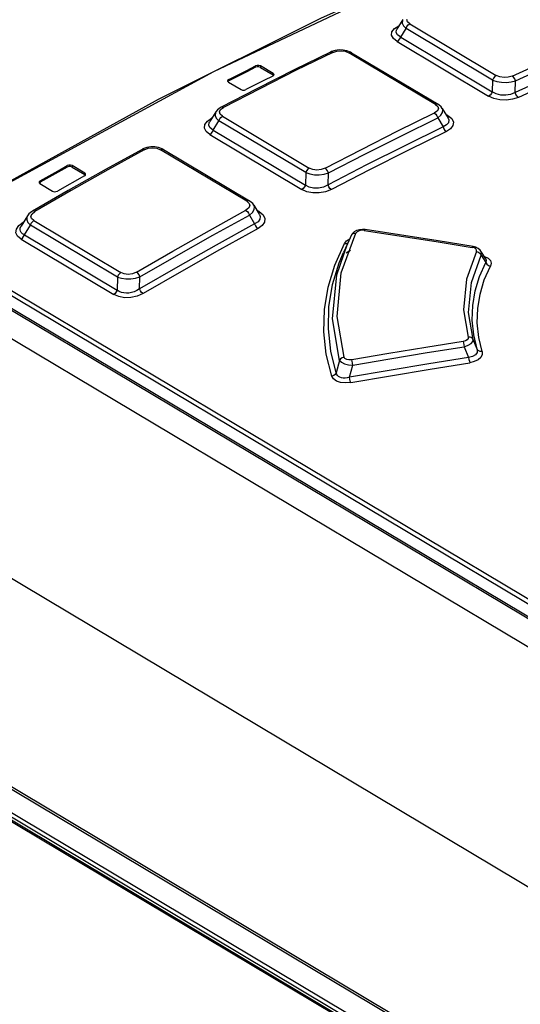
# Model space of a CAD drawing. Extents: x 0 to 594, y 0 to 420.
# Tile 31 of 38: x 517 to 523, y 123 to 135. Entities that reach past the tile are written whole.
import ezdxf

# ---------------------------------------------------------------- set-up
doc = ezdxf.new("R2010")
doc.units = 0
doc.header["$LTSCALE"] = 32.67
doc.layers.get('0').update_dxf_attribs({"linetype": 'CONTINUOUS'})

msp = doc.modelspace()

# ---------------------------------------------------------------- linework, layer by layer
at = {"color": 7, "linetype": 'CONTINUOUS'}
for p, q in [((526.178, 125.681), (508.593, 136.174)), ((540.157, 117.014), (508.324, 136.007)), ((509.161, 135.862), (526.153, 125.724)), ((521.517, 134.556), (521.448, 134.446)), ((520.677, 134.18), (520.26, 133.975)), ((520.688, 134.185), (520.677, 134.18)), ((520.732, 134.198), (520.688, 134.185)), ((520.908, 134.179), (520.867, 134.195)), ((520.92, 134.172), (520.908, 134.179)), ((520.92, 134.172), (521.925, 133.573)), ((520.26, 133.975), (519.819, 133.753)), ((520.01, 133.931), (519.863, 134.019)), ((519.863, 134.002), (520.01, 133.914)), ((519.48, 133.845), (519.481, 133.841)), ((519.481, 133.841), (519.49, 133.831)), ((519.493, 133.845), (519.484, 133.837)), ((519.49, 133.831), (519.637, 133.743)), ((520.006, 133.9), (520.018, 133.91)), ((520.019, 133.921), (520.01, 133.931)), ((520.015, 133.908), (520.01, 133.914)), ((520.018, 133.91), (520.02, 133.917)), ((520.02, 133.917), (520.019, 133.921)), ((522.822, 133.709), (522.825, 133.844)), ((519.819, 133.753), (519.405, 133.539)), ((518.672, 133.627), (516.777, 132.582)), ((519.344, 133.485), (519.273, 133.371)), ((521.975, 133.525), (522.042, 133.413)), ((540.351, 114.11), (508.017, 133.403)), ((519.273, 133.37), (519.273, 133.37)), ((521.922, 133.416), (521.984, 133.312)), ((522.042, 133.412), (522.042, 133.411)), ((518.486, 133.049), (518.07, 132.819)), ((518.497, 133.054), (518.486, 133.049)), ((518.541, 133.07), (518.497, 133.054)), ((518.721, 133.054), (518.679, 133.07)), ((518.734, 133.047), (518.721, 133.054)), ((518.734, 133.047), (519.735, 132.45)), ((517.616, 132.843), (517.303, 132.667)), ((518.07, 132.819), (517.629, 132.57)), ((517.82, 132.773), (517.673, 132.861)), ((517.673, 132.844), (517.82, 132.756)), ((517.817, 132.74), (517.504, 132.564)), ((517.817, 132.74), (517.828, 132.751)), ((517.829, 132.763), (517.82, 132.773)), ((517.826, 132.749), (517.82, 132.756)), ((517.828, 132.751), (517.83, 132.758)), ((517.83, 132.758), (517.829, 132.763)), ((520.647, 132.638), (520.652, 132.776)), ((517.629, 132.57), (517.215, 132.332)), ((517.29, 132.666), (517.291, 132.661)), ((517.291, 132.661), (517.3, 132.651)), ((517.303, 132.667), (517.294, 132.658)), ((517.3, 132.651), (517.447, 132.563)), ((519.785, 132.401), (519.849, 132.295)), ((517.155, 132.277), (517.082, 132.157)), ((519.733, 132.285), (519.794, 132.183)), ((519.849, 132.294), (519.85, 132.294)), ((521.047, 132.12), (521.011, 132.116)), ((521.08, 132.117), (521.047, 132.12)), ((520.921, 132.055), (520.872, 131.953)), ((520.93, 132.07), (520.921, 132.055)), ((520.921, 132.055), (520.921, 132.055)), ((520.872, 131.953), (520.827, 131.852)), ((522.366, 131.912), (522.333, 131.92)), ((522.481, 131.776), (522.423, 131.868)), ((518.457, 131.429), (518.462, 131.57))]:
    msp.add_line(p, q, dxfattribs=at)
at = {"color": 9, "linetype": 'CONTINUOUS'}
for p, q in [((526.154, 125.866), (509.162, 136.005)), ((509.189, 136.051), (526.18, 125.913)), ((521.419, 134.452), (521.468, 134.483)), ((521.492, 134.354), (521.554, 134.454)), ((522.559, 133.854), (521.554, 134.454)), ((521.597, 134.507), (522.602, 133.907)), ((521.45, 134.301), (522.513, 133.666)), ((521.492, 134.354), (522.556, 133.719)), ((520.703, 134.176), (520.279, 133.968)), ((521.894, 133.572), (520.889, 134.172)), ((519.806, 134.003), (519.806, 134.02)), ((520.279, 133.968), (519.855, 133.754)), ((519.863, 134.019), (519.863, 134.002)), ((519.493, 133.862), (519.493, 133.845)), ((520.01, 133.914), (520.01, 133.931)), ((522.559, 133.854), (522.556, 133.719)), ((519.855, 133.754), (519.431, 133.536)), ((519.399, 133.511), (519.431, 133.536)), ((519.245, 133.378), (519.295, 133.413)), ((519.298, 133.412), (519.295, 133.413)), ((519.314, 133.274), (519.38, 133.38)), ((520.388, 132.779), (519.38, 133.38)), ((519.42, 133.433), (520.428, 132.831)), ((522.04, 133.441), (522.016, 133.456)), ((522.04, 133.441), (522.027, 133.438)), ((519.314, 133.274), (520.384, 132.635)), ((519.274, 133.221), (520.344, 132.583)), ((518.513, 133.045), (518.088, 132.811)), ((519.702, 132.447), (518.7, 133.045)), ((517.616, 132.843), (517.616, 132.86)), ((518.088, 132.811), (517.664, 132.572)), ((517.673, 132.861), (517.673, 132.844)), ((517.303, 132.684), (517.303, 132.667)), ((517.82, 132.756), (517.82, 132.773)), ((520.388, 132.779), (520.384, 132.635)), ((517.664, 132.572), (517.241, 132.329)), ((519.702, 132.447), (519.73, 132.422)), ((519.849, 132.326), (519.825, 132.34)), ((517.208, 132.302), (517.241, 132.329)), ((519.849, 132.326), (519.833, 132.321)), ((506.018, 132.181), (538.351, 112.889)), ((517.056, 132.166), (517.107, 132.204)), ((517.11, 132.203), (517.107, 132.204)), ((517.12, 132.055), (517.19, 132.17)), ((518.201, 131.566), (517.19, 132.17)), ((517.228, 132.221), (518.239, 131.617)), ((517.082, 132.004), (518.158, 131.362)), ((517.12, 132.055), (518.196, 131.413)), ((520.801, 131.615), (520.972, 132.077)), ((520.863, 131.987), (520.899, 132.009)), ((521.069, 132.108), (521.037, 132.109)), ((505.691, 131.971), (538.025, 112.678)), ((505.713, 131.975), (538.047, 112.683)), ((538.305, 112.559), (505.853, 131.922)), ((538.347, 112.586), (505.895, 131.949)), ((520.725, 131.705), (520.837, 131.955)), ((520.749, 131.591), (520.872, 131.953)), ((520.837, 131.955), (520.863, 131.987)), ((522.348, 131.904), (522.322, 131.911)), ((522.372, 131.861), (522.374, 131.877)), ((522.428, 131.82), (522.479, 131.735)), ((522.461, 131.807), (522.465, 131.806)), ((518.201, 131.566), (518.196, 131.413)), ((522.23, 130.756), (522.281, 130.632)), ((522.38, 130.727), (522.333, 130.842)), ((520.782, 130.597), (520.743, 130.452)), ((520.897, 130.402), (520.936, 130.544))]:
    msp.add_line(p, q, dxfattribs=at)
at = {"color": 7, "linetype": 'CONTINUOUS'}
for points in [[(524.33, 136.166), (522.447, 135.418), (520.56, 134.571), (518.672, 133.627)], [(524.158, 134.303), (523.713, 134.111), (523.267, 133.913), (522.822, 133.709)], [(520.867, 134.195), (520.822, 134.203), (520.777, 134.205), (520.732, 134.198)], [(519.493, 133.862), (519.702, 133.967), (519.806, 134.02)], [(519.806, 134.003), (519.702, 133.95), (519.493, 133.845)], [(519.863, 134.019), (519.845, 134.025), (519.825, 134.025), (519.806, 134.02)], [(519.863, 134.002), (519.845, 134.008), (519.825, 134.008), (519.806, 134.003)], [(519.493, 133.862), (519.482, 133.852), (519.48, 133.845)], [(520.006, 133.9), (519.902, 133.848), (519.694, 133.743)], [(519.637, 133.743), (519.655, 133.737), (519.675, 133.737), (519.694, 133.743)], [(519.405, 133.539), (519.394, 133.533), (519.364, 133.51), (519.343, 133.485)], [(521.975, 133.525), (521.962, 133.543), (521.933, 133.568), (521.925, 133.573)], [(521.984, 133.312), (521.538, 133.092), (521.093, 132.868), (520.647, 132.638)], [(518.679, 133.07), (518.634, 133.078), (518.587, 133.078), (518.541, 133.07)], [(517.303, 132.684), (517.512, 132.801), (517.616, 132.86)], [(517.673, 132.861), (517.655, 132.866), (517.635, 132.866), (517.616, 132.86)], [(517.673, 132.844), (517.656, 132.849), (517.635, 132.849), (517.616, 132.843)], [(517.303, 132.684), (517.292, 132.673), (517.29, 132.666)], [(517.447, 132.563), (517.465, 132.557), (517.485, 132.558), (517.504, 132.564)], [(519.785, 132.401), (519.773, 132.419), (519.744, 132.444), (519.735, 132.45)], [(517.215, 132.332), (517.203, 132.325), (517.173, 132.299), (517.155, 132.277)], [(519.794, 132.183), (519.348, 131.937), (518.903, 131.685), (518.457, 131.429)], [(521.011, 132.116), (520.979, 132.106), (520.951, 132.09), (520.93, 132.07)], [(522.333, 131.92), (521.928, 131.985), (521.08, 132.117)], [(522.423, 131.868), (522.415, 131.88), (522.393, 131.898), (522.366, 131.912)], [(520.858, 131.843), (520.87, 131.855), (520.907, 131.877)]]:
    msp.add_lwpolyline(points, dxfattribs=at)
at = {"color": 9, "linetype": 'CONTINUOUS'}
for points in [[(521.835, 135.144), (519.318, 133.95), (516.805, 132.586)], [(521.516, 134.555), (521.512, 134.546), (521.509, 134.516), (521.523, 134.484), (521.554, 134.454)], [(521.597, 134.507), (521.569, 134.532), (521.562, 134.558)], [(521.45, 134.301), (521.406, 134.336), (521.386, 134.375), (521.39, 134.415), (521.419, 134.452)], [(521.492, 134.354), (521.455, 134.378), (521.439, 134.406), (521.443, 134.437), (521.448, 134.446)], [(521.554, 134.454), (521.564, 134.476), (521.579, 134.495), (521.597, 134.507)], [(522.788, 133.9), (523.212, 134.094), (523.636, 134.282), (524.059, 134.466)], [(522.825, 133.844), (523.249, 134.037), (523.672, 134.226), (524.096, 134.409)], [(521.45, 134.301), (521.467, 134.313), (521.482, 134.332), (521.492, 134.354)], [(520.677, 134.18), (520.687, 134.182), (520.703, 134.176)], [(520.703, 134.176), (520.749, 134.191), (520.799, 134.195), (520.847, 134.189), (520.889, 134.172)], [(520.889, 134.172), (520.907, 134.176), (520.92, 134.172)], [(524.194, 134.247), (523.749, 134.054), (523.304, 133.856), (522.859, 133.653)], [(522.602, 133.907), (522.584, 133.895), (522.569, 133.876), (522.559, 133.854)], [(522.559, 133.854), (522.607, 133.838), (522.661, 133.829), (522.72, 133.827), (522.775, 133.832), (522.825, 133.844)], [(522.788, 133.9), (522.742, 133.886), (522.692, 133.883), (522.644, 133.89), (522.602, 133.907)], [(522.825, 133.844), (522.817, 133.867), (522.804, 133.887), (522.788, 133.9)], [(522.556, 133.719), (522.546, 133.697), (522.531, 133.678), (522.513, 133.666)], [(522.822, 133.709), (522.769, 133.687), (522.713, 133.677), (522.655, 133.68), (522.602, 133.694), (522.556, 133.719)], [(522.859, 133.653), (522.792, 133.631), (522.719, 133.621), (522.644, 133.624), (522.574, 133.639), (522.513, 133.666)], [(522.859, 133.653), (522.843, 133.667), (522.83, 133.686), (522.822, 133.709)], [(519.343, 133.485), (519.338, 133.474), (519.335, 133.442), (519.349, 133.411), (519.38, 133.38)], [(519.42, 133.433), (519.393, 133.458), (519.386, 133.485), (519.399, 133.511)], [(519.431, 133.536), (519.416, 133.541), (519.405, 133.539)], [(521.929, 133.52), (521.916, 133.494), (521.885, 133.472)], [(521.925, 133.573), (521.912, 133.576), (521.894, 133.572)], [(521.894, 133.572), (521.922, 133.547), (521.929, 133.52)], [(521.922, 133.416), (521.959, 133.445), (521.979, 133.476), (521.982, 133.507), (521.975, 133.525)], [(519.274, 133.221), (519.231, 133.257), (519.212, 133.297), (519.216, 133.338), (519.245, 133.378)], [(519.314, 133.274), (519.278, 133.298), (519.263, 133.327), (519.267, 133.36), (519.273, 133.37)], [(519.38, 133.38), (519.389, 133.402), (519.403, 133.42), (519.42, 133.433)], [(520.613, 132.831), (521.037, 133.049), (521.46, 133.263), (521.885, 133.472)], [(520.652, 132.776), (521.075, 132.994), (521.499, 133.207), (521.922, 133.416)], [(521.884, 133.471), (521.9, 133.458), (521.913, 133.439), (521.922, 133.416)], [(522.042, 133.411), (522.051, 133.391), (522.047, 133.359), (522.024, 133.333), (521.984, 133.312)], [(522.04, 133.441), (522.084, 133.406), (522.104, 133.366), (522.099, 133.326), (522.071, 133.288), (522.022, 133.256)], [(519.274, 133.221), (519.29, 133.234), (519.305, 133.253), (519.314, 133.274)], [(522.022, 133.256), (521.576, 133.037), (521.131, 132.812), (520.686, 132.583)], [(521.984, 133.312), (521.992, 133.289), (522.006, 133.27), (522.022, 133.256)], [(518.486, 133.049), (518.497, 133.051), (518.512, 133.045)], [(518.513, 133.045), (518.558, 133.062), (518.608, 133.068), (518.657, 133.062), (518.7, 133.045)], [(518.7, 133.045), (518.719, 133.051), (518.734, 133.047)], [(520.428, 132.831), (520.411, 132.818), (520.397, 132.8), (520.388, 132.779)], [(520.613, 132.831), (520.566, 132.814), (520.516, 132.809), (520.469, 132.815), (520.428, 132.831)], [(520.652, 132.776), (520.643, 132.798), (520.629, 132.817), (520.613, 132.831)], [(520.388, 132.779), (520.435, 132.763), (520.489, 132.755), (520.546, 132.754), (520.601, 132.761), (520.652, 132.776)], [(520.384, 132.635), (520.374, 132.614), (520.36, 132.596), (520.344, 132.583)], [(520.686, 132.583), (520.619, 132.556), (520.545, 132.543), (520.471, 132.544), (520.402, 132.557), (520.344, 132.583)], [(520.647, 132.638), (520.593, 132.611), (520.537, 132.599), (520.48, 132.599), (520.428, 132.611), (520.384, 132.635)], [(520.686, 132.583), (520.67, 132.596), (520.656, 132.615), (520.647, 132.638)], [(518.422, 131.624), (518.846, 131.867), (519.27, 132.106), (519.694, 132.341)], [(519.73, 132.422), (519.738, 132.393), (519.725, 132.365), (519.694, 132.341)], [(519.694, 132.34), (519.71, 132.327), (519.724, 132.308), (519.733, 132.285)], [(519.735, 132.45), (519.721, 132.453), (519.702, 132.447)], [(519.733, 132.286), (519.77, 132.317), (519.79, 132.35), (519.793, 132.382), (519.785, 132.401)], [(517.155, 132.276), (517.149, 132.264), (517.146, 132.232), (517.16, 132.2), (517.19, 132.17)], [(517.228, 132.221), (517.201, 132.245), (517.195, 132.273), (517.208, 132.302)], [(517.241, 132.329), (517.226, 132.334), (517.215, 132.332)], [(518.462, 131.57), (518.886, 131.813), (519.309, 132.052), (519.733, 132.285)], [(519.85, 132.294), (519.859, 132.271), (519.856, 132.237), (519.834, 132.207), (519.794, 132.183)], [(519.849, 132.326), (519.894, 132.289), (519.914, 132.247), (519.91, 132.204), (519.882, 132.163), (519.834, 132.128)], [(538.332, 112.866), (505.994, 132.161), (505.991, 132.163), (505.989, 132.164), (505.987, 132.166), (505.985, 132.167), (505.984, 132.168), (505.983, 132.168), (505.983, 132.169)], [(517.082, 132.004), (517.04, 132.04), (517.022, 132.08), (517.027, 132.124), (517.056, 132.166)], [(517.12, 132.055), (517.099, 132.067), (517.083, 132.082), (517.074, 132.098), (517.07, 132.115), (517.072, 132.133), (517.08, 132.152), (517.082, 132.157)], [(517.19, 132.17), (517.198, 132.19), (517.212, 132.208), (517.228, 132.221)], [(519.834, 132.128), (519.388, 131.882), (518.943, 131.631), (518.498, 131.375)], [(519.794, 132.183), (519.804, 132.161), (519.817, 132.142), (519.834, 132.128)], [(521.069, 132.108), (521.076, 132.117), (521.08, 132.117)], [(517.082, 132.004), (517.098, 132.017), (517.111, 132.035), (517.12, 132.055)], [(520.921, 132.055), (520.931, 132.068), (520.949, 132.076), (520.972, 132.077)], [(521.037, 132.109), (521.008, 132.104), (520.985, 132.092), (520.972, 132.077)], [(521.069, 132.108), (521.904, 131.977), (522.322, 131.911)], [(520.837, 131.955), (520.859, 131.956), (520.877, 131.964)], [(522.333, 131.92), (522.33, 131.92), (522.322, 131.911)], [(522.374, 131.877), (522.366, 131.892), (522.348, 131.904)], [(520.743, 130.452), (520.68, 130.706), (520.651, 130.963), (520.658, 131.221), (520.7, 131.478), (520.777, 131.731), (520.827, 131.852)], [(522.372, 131.861), (522.256, 131.541), (522.222, 131.185), (522.274, 130.869)], [(522.333, 130.842), (522.281, 131.153), (522.314, 131.504), (522.428, 131.82)], [(522.372, 131.861), (522.395, 131.854), (522.415, 131.839), (522.428, 131.82)], [(522.428, 131.82), (522.43, 131.852), (522.423, 131.868)], [(522.465, 131.806), (522.507, 131.784), (522.533, 131.757), (522.543, 131.726), (522.535, 131.694)], [(522.481, 131.776), (522.486, 131.76), (522.479, 131.735)], [(520.691, 130.415), (520.627, 130.67), (520.598, 130.929), (520.605, 131.19), (520.647, 131.449), (520.725, 131.705)], [(522.38, 130.727), (522.34, 130.896), (522.322, 131.065), (522.328, 131.236), (522.356, 131.405), (522.407, 131.572), (522.479, 131.735)], [(522.438, 130.7), (522.398, 130.865), (522.381, 131.033), (522.386, 131.2), (522.414, 131.367), (522.463, 131.532), (522.535, 131.694)], [(522.479, 131.735), (522.492, 131.716), (522.511, 131.701), (522.535, 131.694)], [(518.239, 131.617), (518.223, 131.604), (518.21, 131.587), (518.201, 131.566)], [(518.201, 131.566), (518.247, 131.551), (518.3, 131.544), (518.357, 131.545), (518.412, 131.553), (518.462, 131.57)], [(518.422, 131.624), (518.375, 131.604), (518.325, 131.597), (518.279, 131.602), (518.239, 131.617)], [(518.462, 131.57), (518.453, 131.591), (518.439, 131.61), (518.422, 131.624)], [(520.782, 130.597), (520.699, 131.08), (520.749, 131.591)], [(520.834, 130.634), (520.753, 131.108), (520.801, 131.615)], [(518.457, 131.429), (518.427, 131.41), (518.396, 131.395), (518.365, 131.386), (518.334, 131.38), (518.304, 131.379), (518.274, 131.381), (518.246, 131.388), (518.22, 131.398), (518.196, 131.413)], [(518.498, 131.375), (518.482, 131.388), (518.467, 131.407), (518.457, 131.429)], [(518.196, 131.413), (518.187, 131.393), (518.174, 131.375), (518.158, 131.362)], [(518.498, 131.375), (518.429, 131.344), (518.356, 131.328), (518.283, 131.326), (518.215, 131.338), (518.158, 131.362)], [(522.274, 130.869), (522.274, 130.852), (522.263, 130.837), (522.243, 130.825), (522.217, 130.818)], [(522.333, 130.842), (522.32, 130.858), (522.299, 130.868), (522.274, 130.869)], [(522.217, 130.818), (521.785, 130.749), (521.353, 130.678), (520.922, 130.605)], [(520.936, 130.544), (521.367, 130.617), (521.798, 130.688), (522.23, 130.756)], [(522.217, 130.818), (522.222, 130.802), (522.226, 130.78), (522.23, 130.756)], [(522.23, 130.756), (522.275, 130.773), (522.309, 130.794), (522.33, 130.818), (522.333, 130.842)], [(520.834, 130.634), (520.812, 130.627), (520.794, 130.615), (520.782, 130.597)], [(520.922, 130.605), (520.89, 130.603), (520.864, 130.608), (520.844, 130.619), (520.834, 130.634)], [(522.281, 130.632), (521.819, 130.558), (521.358, 130.481), (520.897, 130.402)], [(522.38, 130.727), (522.381, 130.69), (522.362, 130.661), (522.327, 130.641), (522.281, 130.632)], [(522.281, 130.632), (522.284, 130.609), (522.289, 130.587), (522.294, 130.57)], [(522.438, 130.7), (522.439, 130.665), (522.423, 130.633), (522.391, 130.604), (522.346, 130.583), (522.294, 130.57)], [(522.438, 130.7), (522.414, 130.701), (522.393, 130.711), (522.38, 130.727)], [(520.782, 130.597), (520.803, 130.576), (520.838, 130.559), (520.885, 130.547), (520.936, 130.544)], [(520.911, 130.342), (521.372, 130.42), (521.833, 130.497), (522.294, 130.57)], [(520.936, 130.544), (520.932, 130.567), (520.927, 130.588), (520.922, 130.605)], [(520.743, 130.452), (520.731, 130.435), (520.713, 130.422), (520.691, 130.415)], [(520.911, 130.342), (520.848, 130.336), (520.792, 130.342), (520.744, 130.358), (520.71, 130.383), (520.691, 130.415)], [(520.897, 130.402), (520.87, 130.395), (520.845, 130.392), (520.823, 130.392), (520.803, 130.395), (520.785, 130.401), (520.77, 130.409), (520.758, 130.421), (520.749, 130.435), (520.743, 130.452)], [(520.911, 130.342), (520.906, 130.358), (520.901, 130.379), (520.897, 130.402)]]:
    msp.add_lwpolyline(points, dxfattribs=at)

doc.saveas('drawing.dxf')
